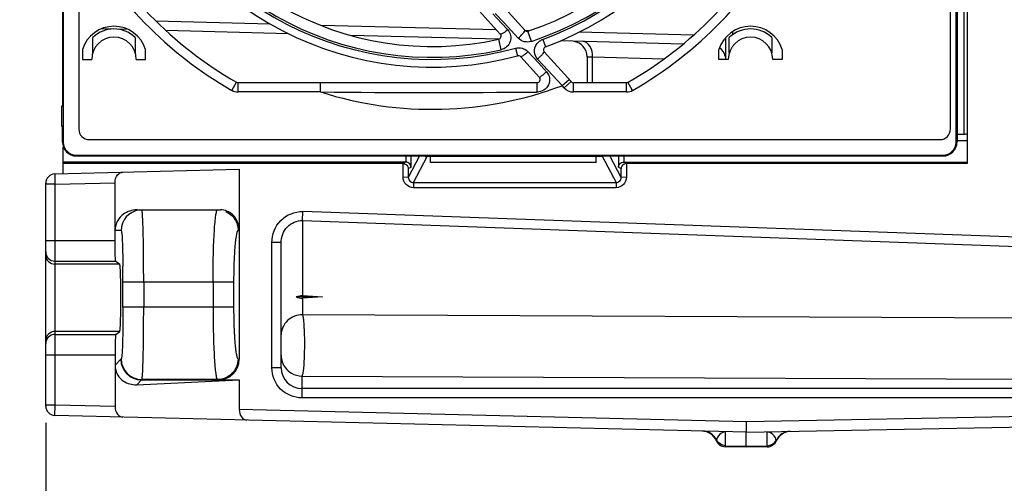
# Model space of a CAD drawing. Header units: inches. Extents: x 0 to 82.7, y 0 to 58.5.
# Tile 72 of 78: x 33 to 36.7, y 43.8 to 45.6. Entities that reach past the tile are written whole.
import ezdxf

# ---------------------------------------------------------------- set-up
doc = ezdxf.new("R2010")
doc.units = ezdxf.units.IN
doc.header["$LTSCALE"] = 4.547244
doc.header["$MEASUREMENT"] = 0
doc.layers.get('0').update_dxf_attribs({"linetype": 'CONTINUOUS'})
doc.styles.get("Standard").update_dxf_attribs({"font": 'txt', "width": 0.8})
doc.dimstyles.new('DIMSTYLE_2', dxfattribs={"dimtxt": 0.78125, "dimasz": 0.75, "dimexe": 0.18, "dimexo": 0.0625, "dimgap": 0.09, "dimtad": 1, "dimdec": 0, "dimzin": 4, "dimdsep": 46, "dimtxsty": 'STANDARD', "dimblk": '_FILLED', "dimblk1": '_FILLED', "dimblk2": '_FILLED', "dimcen": 0.09, "dimadec": 0, "dimazin": 0, "dimtfac": 1, "dimtdec": 0, "dimtofl": 0, "dimtmove": 0, "dimatfit": 3, "dimldrblk": '_FILLED', "dimfxl": 1, "dimtolj": 1, "dimtzin": 4, "dimarcsym": 0})

# ---------------------------------------------------------------- blocks, each defined once
blk = doc.blocks.new('_FILLED')
at = {"color": 0, "linetype": 'BYBLOCK'}
blk.add_solid([(0, 0), (-1, 0.1933), (-1, -0.1933)], dxfattribs=at)
blk = doc.blocks.new('*D19')
at = {"color": 7, "linetype": 'CONTINUOUS'}
for p, q in [((38.03, 44.6236), (38.03, 41.578)), ((33.1016, 44.0173), (33.1016, 41.578)), ((35.5658, 42.203), (29.4845, 42.203)), ((33.1016, 42.203), (35.5658, 42.203)), ((38.03, 42.203), (35.5658, 42.203))]:
    blk.add_line(p, q, dxfattribs=at)
at = {"color": 7, "linetype": 'CONTINUOUS', "xscale": 0.75, "yscale": 0.75, "zscale": 0.75, "rotation": 180}
blk.add_blockref('_FILLED', (33.1016, 42.203), dxfattribs=at)
at = {"color": 7, "linetype": 'CONTINUOUS', "xscale": 0.75, "yscale": 0.75, "zscale": 0.75}
blk.add_blockref('_FILLED', (38.03, 42.203), dxfattribs=at)

msp = doc.modelspace()

# ---------------------------------------------------------------- linework, layer by layer
at = {"color": 7, "linetype": 'CONTINUOUS'}
for p, q in [((36.6075, 45.0044), (36.6075, 48.1827)), ((33.1686, 48.1369), (33.1686, 45.0857)), ((36.5646, 45.0857), (36.5646, 48.1369)), ((33.2276, 48.0877), (33.2276, 45.1349)), ((36.543, 45.1349), (36.543, 48.0877)), ((33.1651, 47.9991), (33.1651, 45.2235)), ((36.5681, 47.6815), (36.5681, 45.0857)), ((36.5937, 47.2785), (36.5937, 45.116)), ((34.6445, 45.7041), (34.8309, 45.4971)), ((34.9237, 45.5117), (34.7495, 45.7051)), ((33.9557, 45.5353), (33.5211, 45.5466)), ((34.803, 45.5737), (34.8351, 45.5392)), ((34.845, 45.5401), (34.8119, 45.5757)), ((33.3489, 45.516), (33.3133, 45.5169)), ((33.4157, 45.5143), (33.3805, 45.5152)), ((34.0257, 45.4983), (33.5589, 45.5105)), ((34.8168, 45.5127), (34.1483, 45.5302)), ((34.8351, 45.5392), (34.8592, 45.5132)), ((34.8992, 45.4816), (34.845, 45.5401)), ((34.9393, 45.5095), (34.9236, 45.5099)), ((34.924, 45.5111), (34.9237, 45.5117)), ((34.9491, 45.4692), (34.9362, 45.5084)), ((35.566, 45.4931), (35.1309, 45.5045)), ((35.7159, 45.4955), (35.7159, 45.5074)), ((33.2808, 45.4262), (33.2808, 45.4842)), ((33.4422, 45.4842), (33.4422, 45.4262)), ((34.8247, 45.4774), (34.2618, 45.4921)), ((34.8337, 45.4374), (34.8247, 45.4777)), ((34.8317, 45.4966), (34.8309, 45.4971)), ((34.9923, 45.4762), (35.0026, 45.4482)), ((35.5262, 45.459), (35.0599, 45.4712)), ((35.6882, 45.4007), (35.6882, 45.4838)), ((35.702, 45.4262), (35.702, 45.4842)), ((35.8634, 45.4842), (35.8634, 45.4262)), ((33.2414, 45.4388), (33.2414, 45.4007)), ((33.4816, 45.4007), (33.4816, 45.4388)), ((34.8889, 45.4431), (34.8967, 45.4144)), ((34.9363, 45.4299), (34.9757, 45.3872)), ((35.0999, 45.316), (34.9979, 45.4293)), ((35.6627, 45.4007), (35.6627, 45.4388)), ((35.9028, 45.4388), (35.9028, 45.4007)), ((33.2414, 45.4007), (33.2768, 45.4007)), ((33.4461, 45.4007), (33.4816, 45.4007)), ((34.9085, 45.4109), (34.9797, 45.3318)), ((34.9938, 45.3792), (34.9728, 45.402)), ((35.1607, 45.411), (35.1818, 45.4099)), ((35.1607, 45.411), (35.1607, 45.3121)), ((35.1818, 45.4099), (35.454, 45.4028)), ((35.1818, 45.3121), (35.1818, 45.4099)), ((35.6981, 45.4007), (35.6627, 45.4007)), ((35.9028, 45.4007), (35.8674, 45.4007)), ((34.9757, 45.3872), (35.0067, 45.3535)), ((35.066, 45.3007), (34.9938, 45.3792)), ((35.066, 45.3007), (35.0924, 45.3244)), ((33.8099, 45.2829), (33.8276, 45.3136)), ((33.8335, 45.2766), (33.8335, 45.3121)), ((34.971, 45.3121), (33.8335, 45.3121)), ((34.1474, 45.2766), (34.1474, 45.3121)), ((34.971, 45.2764), (34.971, 45.3121)), ((35.0736, 45.2923), (35.066, 45.3007)), ((35.0736, 45.2923), (35.0999, 45.316)), ((35.3108, 45.3121), (35.1087, 45.3121)), ((35.1087, 45.2766), (35.1087, 45.3121)), ((35.3108, 45.2766), (35.3108, 45.3121)), ((35.3343, 45.2829), (35.3166, 45.3136)), ((34.1474, 45.2766), (33.8335, 45.2766)), ((35.3108, 45.2766), (35.1087, 45.2766)), ((33.1631, 45.1447), (33.1631, 45.2235)), ((33.1631, 45.2235), (33.1651, 45.2235)), ((33.1651, 45.1447), (33.1631, 45.1447)), ((33.1651, 45.0857), (33.1651, 45.1447)), ((33.267, 45.0955), (36.5036, 45.0955)), ((36.5681, 45.0923), (36.6075, 45.0923)), ((33.1651, 45.0857), (33.1686, 45.0857)), ((33.1685, 44.9656), (33.1685, 45.067)), ((36.5681, 45.0857), (36.5646, 45.0857)), ((33.2178, 45.033), (33.2178, 45.0365)), ((33.2178, 45.0365), (36.5154, 45.0365)), ((33.2178, 45.033), (34.5721, 45.033)), ((33.9816, 45.0335), (33.9816, 45.033)), ((34.4712, 45.0335), (34.4712, 45.0096)), ((34.5238, 45.0335), (34.481, 44.9517)), ((34.4914, 44.9904), (34.4914, 45.0335)), ((34.5006, 44.932), (34.5525, 45.0311)), ((35.1953, 45.0311), (34.5525, 45.0311)), ((34.5654, 45.0083), (34.5654, 45.0311)), ((34.5721, 45.0335), (34.5721, 45.033)), ((35.1906, 45.0335), (35.1906, 45.033)), ((35.1906, 45.033), (36.5154, 45.033)), ((35.1953, 45.0323), (35.2187, 45.0323)), ((35.1953, 45.0083), (35.1953, 45.0311)), ((35.2187, 45.0323), (35.2711, 44.932)), ((35.2907, 44.9517), (35.2479, 45.0335)), ((35.2804, 45.0335), (35.2804, 44.9904)), ((35.3005, 45.0335), (35.3005, 45.0096)), ((35.7812, 45.0335), (35.7812, 45.033)), ((36.5154, 45.033), (36.5154, 45.0365)), ((33.1362, 44.9648), (33.8378, 44.9831)), ((34.4712, 45.0096), (33.1685, 45.0096)), ((34.4609, 45.0044), (33.1685, 45.0044)), ((33.8378, 44.9831), (33.8378, 44.2591)), ((34.4712, 45.0096), (34.4609, 45.0044)), ((34.4611, 44.9521), (34.4609, 45.0044)), ((34.481, 44.9853), (34.4914, 44.9904)), ((34.481, 44.9853), (34.481, 44.9517)), ((35.1953, 45.0083), (34.5654, 45.0083)), ((35.2804, 44.9904), (35.2907, 44.9853)), ((35.2907, 44.9517), (35.2907, 44.9853)), ((35.3108, 45.0044), (35.3005, 45.0096)), ((35.3005, 45.0096), (36.6075, 45.0096)), ((35.3106, 45.0045), (35.3104, 44.9521)), ((36.6075, 45.0044), (35.3108, 45.0044)), ((34.481, 44.9517), (34.4614, 44.9521)), ((35.3104, 44.9521), (35.2907, 44.9517)), ((33.1016, 44.0811), (33.1016, 44.9293)), ((33.1371, 44.9254), (33.1016, 44.9254)), ((33.1371, 44.9254), (33.3654, 44.9314)), ((33.1371, 44.085), (33.1371, 44.9254)), ((33.3654, 44.7112), (33.3654, 44.9314)), ((34.5006, 44.932), (35.2711, 44.932)), ((34.5006, 44.932), (34.5006, 44.9124)), ((35.2711, 44.9124), (34.5006, 44.9124)), ((35.2711, 44.932), (35.2711, 44.9124)), ((33.448, 44.8278), (33.7671, 44.8278)), ((34.0788, 44.7871), (34.08, 44.8214)), ((38.5578, 44.6599), (34.08, 44.8214)), ((34.0788, 44.7871), (38.5565, 44.6256)), ((34.0788, 44.7871), (34.0788, 44.5016)), ((33.3889, 44.7491), (33.3654, 44.7491)), ((33.8338, 44.7491), (33.8378, 44.7491)), ((33.1016, 44.7112), (33.3654, 44.7112)), ((33.9973, 44.7036), (33.9619, 44.7036)), ((33.9619, 44.2266), (33.9619, 44.7036)), ((33.9973, 44.2266), (33.9973, 44.7036)), ((33.1371, 44.6325), (33.3681, 44.6325)), ((33.3833, 44.6211), (33.1371, 44.6211)), ((33.3681, 44.6325), (33.3833, 44.6211)), ((33.3957, 44.4572), (33.3957, 44.5523)), ((33.8166, 44.5522), (33.3957, 44.5522)), ((33.4744, 44.5522), (33.4744, 44.4572)), ((33.7381, 44.5522), (33.7381, 44.4572)), ((33.8166, 44.5522), (33.8166, 44.4572)), ((34.0547, 44.4978), (34.1543, 44.4973)), ((34.0788, 44.5016), (34.1543, 44.4973)), ((34.1543, 44.4973), (34.0788, 44.4919)), ((33.8166, 44.4572), (33.3957, 44.4573)), ((34.0788, 44.4919), (34.0788, 44.4279)), ((37.2581, 44.4142), (34.0788, 44.4279)), ((33.3833, 44.3652), (33.1371, 44.3652)), ((33.1371, 44.3538), (33.3681, 44.3538)), ((33.3681, 44.3538), (33.3833, 44.3652)), ((33.3654, 44.2751), (33.1016, 44.2751)), ((33.3654, 44.2751), (33.3654, 44.0794)), ((33.3874, 44.2592), (33.3654, 44.2372)), ((33.3874, 44.2592), (33.389, 44.2605)), ((33.8333, 44.2605), (33.8378, 44.2591)), ((33.9973, 44.2266), (33.9619, 44.2266)), ((34.076, 44.1955), (37.2573, 44.1818)), ((34.076, 44.1955), (34.076, 44.1124)), ((33.4479, 44.1624), (33.8378, 44.1805)), ((33.4479, 44.1624), (33.4661, 44.1805)), ((33.4677, 44.1817), (33.4661, 44.1805)), ((33.4661, 44.1805), (33.8378, 44.1805)), ((33.7549, 44.1817), (33.4677, 44.1817)), ((33.7549, 44.1817), (33.759, 44.1805)), ((33.8378, 44.1805), (33.8378, 44.0679)), ((37.2601, 44.1478), (34.076, 44.1478)), ((33.1371, 44.085), (33.1016, 44.085)), ((33.1362, 44.0457), (33.1371, 44.085)), ((33.3654, 44.0794), (33.1371, 44.085)), ((37.2601, 44.1124), (34.076, 44.1124)), ((35.767, 43.9814), (33.1362, 44.0457)), ((35.7671, 44.0207), (33.8378, 44.0679)), ((37.2403, 44.049), (35.7671, 44.0207)), ((35.767, 43.9814), (35.7671, 44.0207)), ((35.767, 43.9814), (37.2411, 44.0097)), ((35.6873, 43.9303), (35.6873, 43.9827)), ((35.7662, 43.9284), (35.7663, 43.9808)), ((35.8465, 43.9258), (35.8465, 43.9823)), ((35.6521, 43.9499), (35.6529, 43.9521)), ((35.881, 43.9515), (35.8817, 43.9493)), ((35.6873, 43.9303), (35.7662, 43.9284)), ((35.6873, 43.9262), (35.6873, 43.9303)), ((35.7662, 43.9243), (35.6873, 43.9262)), ((35.7662, 43.9284), (35.8465, 43.9299)), ((35.7662, 43.9243), (35.7662, 43.9284)), ((35.8465, 43.9258), (35.7662, 43.9243))]:
    msp.add_line(p, q, dxfattribs=at)
for centre, radius, start, end in [((34.5721, 46.6113), 1.2103, 290.312, 15.1721), ((34.5721, 46.6113), 1.2402, 290.312, 15.1721), ((34.5721, 46.6113), 1.1614, 288.2682, 12.5609), ((34.5721, 46.6113), 1.2027, 288.2681, 12.5609), ((34.5721, 46.6113), 1.2027, 198.2681, 282.5609), ((34.5721, 46.6113), 1.1614, 198.2682, 282.5609), ((34.5721, 46.6113), 1.2402, 200.312, 285.1721), ((34.5721, 46.6113), 1.2104, 200.312, 285.1721), ((34.5721, 46.6113), 1.4961, 208.1199, 240.1549), ((34.5721, 46.6113), 1.4961, 299.8451, 331.8801), ((34.5721, 46.6113), 1.5315, 299.8451, 331.8801), ((34.5721, 46.6113), 1.5315, 208.6109, 240.1549), ((33.3615, 45.4007), 0.126, 17.6124, 162.3876), ((33.3615, 45.4007), 0.1161, 45.9795, 134.0205), ((34.9325, 45.5196), 0.0118, 222.0026, 288.2713), ((35.7827, 45.4007), 0.126, 17.6124, 162.3876), ((35.7827, 45.4007), 0.1161, 45.9795, 134.0205), ((33.3615, 45.4007), 0.0846, 360, 180), ((34.8221, 45.4892), 0.0118, 282.5632, 42.0007), ((35.009, 45.4306), 0.0485, 125.8067, 130.971), ((35.0094, 45.43), 0.0493, 110.3441, 125.769), ((35.1016, 45.411), 0.0591, 0, 81.0233), ((35.7827, 45.4007), 0.0846, 360, 180), ((34.9031, 45.3993), 0.0452, 42.741, 48.1826), ((35.0067, 45.4372), 0.0118, 110.315, 222.0009), ((35.6292, 45.3972), 0.0591, 14.75, 53.0102), ((34.8998, 45.403), 0.0118, 42.0018, 105.1726), ((34.971, 45.3239), 0.0118, 270.0018, 41.999), ((33.8335, 45.3239), 0.0472, 240.1549, 270), ((33.8335, 45.3239), 0.0118, 240.1549, 270), ((34.5721, 46.6113), 1.4006, 252.3481, 290.6497), ((35.1087, 45.3239), 0.0472, 222, 270), ((35.1087, 45.3239), 0.0118, 222, 270), ((35.3108, 45.3239), 0.0118, 270, 299.8451), ((35.3108, 45.3239), 0.0472, 270, 299.8451), ((34.5721, 95.9217), 50.6469, 269.51953, 270.45129), ((33.267, 45.1349), 0.0394, 180, 270), ((36.5036, 45.1349), 0.0394, 270, 360), ((33.2178, 45.0857), 0.0526, 180, 270), ((33.2178, 45.0857), 0.0492, 180, 270), ((36.5154, 45.0857), 0.0526, 270, 360), ((36.5154, 45.0857), 0.0492, 270, 360), ((33.1371, 44.9293), 0.0354, 91.3594, 180), ((33.4676, 44.7491), 0.0787, 97.5113, 180.0168), ((33.1368, 44.668), 0.0352, 180.0248, 270.0106), ((33.1369, 44.6566), 0.0352, 180.0247, 270.0026), ((27.8329, 44.5518), 5.5628, 0.0044, 0.633), ((33.1371, 44.3298), 0.0354, 89.9998, 179.999), ((33.1368, 44.3184), 0.0352, 89.9894, 179.9752), ((33.4662, 44.2593), 0.0788, 180.0778, 269.9226), ((33.4678, 44.2605), 0.0788, 180.0565, 269.929), ((34.0761, 44.2266), 0.0788, 179.9689, 269.9651), ((33.1371, 44.0811), 0.0354, 180, 268.6), ((35.5979, 43.9264), 0.0591, 23.433, 88.6), ((35.5998, 43.9266), 0.0589, 25.6994, 88.5784), ((35.9339, 43.9257), 0.0589, 91.1212, 153.9861), ((35.9358, 43.9255), 0.0591, 91.1, 156.2488), ((35.6882, 43.9656), 0.0394, 203.433, 268.6), ((35.8457, 43.9652), 0.0394, 271.1, 336.2488)]:
    msp.add_arc(centre, radius, start, end, dxfattribs=at)
for centre, major_axis, ratio, start_param, end_param in [((34.5526, 45.0509), (0.0112, 0.0164), 0.992553, -3.034172, -2.544136), ((35.2186, 45.0521), (-0.0064, 0.0187), 0.994304, -3.465378, -3.125211), ((34.076, 44.6526), (0, 0.1608), 0.489594, -3.415278, -3.106686), ((33.7588, 44.2593), (0.0757, -0.0227), 0.995856, -1.278833, 0.289682), ((33.8674, 44.0672), (-0.0012, 0.0394), 0.749202, 1.52901, 3.099806)]:
    msp.add_ellipse(centre, major_axis=major_axis, ratio=ratio, start_param=start_param, end_param=end_param, dxfattribs=at)
for points, knots in [([(34.8592, 45.5132), (34.8538, 45.5086), (34.8462, 45.5025), (34.8369, 45.4975), (34.833, 45.4963), (34.8317, 45.4966)], [0, 0, 0, 0, 0.65307, 0.874687, 1, 1, 1, 1]), ([(34.8592, 45.5132), (34.8696, 45.502), (34.8779, 45.4647), (34.8489, 45.4408), (34.8337, 45.4374)], [0, 0, 0, 0, 0.494935, 1, 1, 1, 1]), ([(34.8992, 45.4816), (34.9056, 45.4872), (34.9141, 45.4953), (34.9216, 45.5053), (34.9242, 45.5096), (34.924, 45.5111)], [0, 0, 0, 0, 0.654897, 0.881458, 1, 1, 1, 1]), ([(34.9491, 45.4692), (34.9406, 45.4664), (34.9217, 45.4655), (34.9052, 45.4751), (34.8992, 45.4816)], [0, 0, 0, 0, 0.502118, 1, 1, 1, 1]), ([(34.9728, 45.402), (34.9648, 45.4107), (34.9556, 45.436), (34.9682, 45.4595), (34.9772, 45.4673)], [0, 0, 0, 0, 0.499025, 1, 1, 1, 1]), ([(35.1818, 45.4099), (35.182, 45.4242), (35.1782, 45.4497), (35.1559, 45.4687), (35.1454, 45.469)], [0, 0, 0, 0, 0.574808, 1, 1, 1, 1]), ([(34.9363, 45.4299), (34.9331, 45.4271), (34.9272, 45.422), (34.9185, 45.4154), (34.9134, 45.4123), (34.9092, 45.4101), (34.9085, 45.4109)], [0, 0, 0, 0, 0.379556, 0.697975, 0.91222, 1, 1, 1, 1]), ([(34.9728, 45.402), (34.9763, 45.4051), (34.9824, 45.4109), (34.9911, 45.4194), (34.9949, 45.4244), (34.9986, 45.4285), (34.9979, 45.4293)], [0, 0, 0, 0, 0.375374, 0.697424, 0.915736, 1, 1, 1, 1]), ([(35.0067, 45.3535), (35.0127, 45.3471), (35.0209, 45.33), (35.0164, 45.3024), (34.9978, 45.2817), (34.9799, 45.2765), (34.971, 45.2764)], [0, 0, 0, 0, 0.24953, 0.499403, 0.749633, 1, 1, 1, 1]), ([(35.0067, 45.3535), (35.0034, 45.3506), (34.9974, 45.3454), (34.9889, 45.3376), (34.9839, 45.335), (34.9803, 45.3311), (34.9797, 45.3318)], [0, 0, 0, 0, 0.383008, 0.706026, 0.92181, 1, 1, 1, 1]), ([(36.6075, 45.116), (36.6075, 45.115), (36.6018, 45.1162), (36.5959, 45.1145), (36.5826, 45.1149), (36.5734, 45.1145), (36.5681, 45.1145)], [0, 0, 0, 0, 0.071375, 0.276189, 0.595458, 1, 1, 1, 1]), ([(34.4609, 45.0045), (34.4664, 45.0043), (34.4766, 44.9996), (34.4808, 44.9897), (34.481, 44.9853)], [0, 0, 0, 0, 0.55367, 1, 1, 1, 1]), ([(34.4914, 44.9904), (34.4911, 44.9948), (34.487, 45.0045), (34.4771, 45.0095), (34.4717, 45.0096)], [0, 0, 0, 0, 0.446999, 1, 1, 1, 1]), ([(35.2804, 44.9904), (35.2806, 44.9948), (35.2848, 45.0048), (35.295, 45.0094), (35.3005, 45.0096)], [0, 0, 0, 0, 0.446429, 1, 1, 1, 1]), ([(35.3108, 45.0044), (35.3053, 45.0043), (35.2951, 44.9996), (35.2909, 44.9897), (35.2907, 44.9853)], [0, 0, 0, 0, 0.553683, 1, 1, 1, 1]), ([(33.1362, 44.9648), (33.1359, 44.9648), (33.1365, 44.9632), (33.136, 44.9615), (33.1364, 44.9576), (33.1364, 44.9507), (33.1368, 44.9397), (33.1369, 44.9304), (33.1371, 44.9254)], [0, 0, 0, 0, 0.019283, 0.076132, 0.168621, 0.2929, 0.617318, 1, 1, 1, 1]), ([(33.3654, 44.9314), (33.3654, 44.9418), (33.3702, 44.9606), (33.3875, 44.9714), (33.3949, 44.9715)], [0, 0, 0, 0, 0.582054, 1, 1, 1, 1]), ([(34.5006, 44.9124), (34.4905, 44.9123), (34.4695, 44.921), (34.4612, 44.942), (34.4611, 44.9521)], [0, 0, 0, 0, 0.499767, 1, 1, 1, 1]), ([(34.481, 44.9517), (34.481, 44.9467), (34.4851, 44.9362), (34.4956, 44.9319), (34.5006, 44.932)], [0, 0, 0, 0, 0.499749, 1, 1, 1, 1]), ([(35.3104, 44.9521), (35.3104, 44.942), (35.3023, 44.9209), (35.2812, 44.9125), (35.2711, 44.9124)], [0, 0, 0, 0, 0.500152, 1, 1, 1, 1]), ([(35.2711, 44.932), (35.2762, 44.9319), (35.2867, 44.9362), (35.2907, 44.9467), (35.2907, 44.9517)], [0, 0, 0, 0, 0.500212, 1, 1, 1, 1]), ([(33.448, 44.8278), (33.4303, 44.8278), (33.4009, 44.8184), (33.3722, 44.7868), (33.3654, 44.7624), (33.3654, 44.7491)], [0, 0, 0, 0, 0.4253, 0.681669, 1, 1, 1, 1]), ([(33.4744, 44.5522), (33.4744, 44.5874), (33.4742, 44.6384), (33.4734, 44.7034), (33.4725, 44.7446), (33.4715, 44.7784), (33.4706, 44.8015), (33.4696, 44.815), (33.4691, 44.822), (33.4684, 44.8252), (33.4681, 44.8278), (33.4676, 44.8278)], [0, 0, 0, 0, 0.382307, 0.554971, 0.706366, 0.830618, 0.922991, 0.956093, 0.980014, 0.994588, 1, 1, 1, 1]), ([(33.7381, 44.5522), (33.7381, 44.5874), (33.7387, 44.6385), (33.7408, 44.7034), (33.7429, 44.7449), (33.7453, 44.7782), (33.7481, 44.8047), (33.7508, 44.8179), (33.7533, 44.8278), (33.7554, 44.8278)], [0, 0, 0, 0, 0.380757, 0.552714, 0.703517, 0.827389, 0.919743, 0.977396, 1, 1, 1, 1]), ([(33.8378, 44.7491), (33.8378, 44.7711), (33.8223, 44.8118), (33.7832, 44.8278), (33.7671, 44.8278)], [0, 0, 0, 0, 0.576275, 1, 1, 1, 1]), ([(33.785, 44.822), (33.7991, 44.8162), (33.8245, 44.7957), (33.8338, 44.7644), (33.8338, 44.7491)], [0, 0, 0, 0, 0.499289, 1, 1, 1, 1]), ([(33.9619, 44.7036), (33.9621, 44.7338), (33.986, 44.797), (34.0499, 44.8226), (34.08, 44.8214)], [0, 0, 0, 0, 0.500849, 1, 1, 1, 1]), ([(33.9973, 44.7036), (33.9973, 44.7247), (34.0133, 44.7689), (34.0577, 44.7878), (34.0788, 44.7871)], [0, 0, 0, 0, 0.500724, 1, 1, 1, 1]), ([(33.3889, 44.7491), (33.3897, 44.7489), (33.3901, 44.7445), (33.3914, 44.7383), (33.3921, 44.7261), (33.393, 44.7103), (33.3938, 44.6904), (33.3948, 44.6577), (33.3952, 44.6316), (33.3954, 44.6133)], [0, 0, 0, 0, 0.019993, 0.072699, 0.159462, 0.278064, 0.425322, 0.597507, 1, 1, 1, 1]), ([(33.8338, 44.7491), (33.8321, 44.7488), (33.8292, 44.7426), (33.8266, 44.7322), (33.8238, 44.7137), (33.8202, 44.6786), (33.8173, 44.6238), (33.8166, 44.5774), (33.8166, 44.5522)], [0, 0, 0, 0, 0.026159, 0.084265, 0.176268, 0.299643, 0.621157, 1, 1, 1, 1]), ([(33.3681, 44.6325), (33.3676, 44.6329), (33.3676, 44.6355), (33.3668, 44.6398), (33.3666, 44.6473), (33.3659, 44.6614), (33.3655, 44.6831), (33.3654, 44.7013), (33.3654, 44.7112)], [0, 0, 0, 0, 0.024515, 0.084571, 0.178603, 0.302931, 0.623746, 1, 1, 1, 1]), ([(33.3833, 44.3652), (33.3841, 44.3652), (33.3841, 44.3702), (33.3854, 44.3758), (33.3858, 44.3884), (33.3865, 44.4037), (33.387, 44.423), (33.3876, 44.4531), (33.3878, 44.4932), (33.3876, 44.5332), (33.387, 44.5633), (33.3865, 44.5826), (33.3858, 44.598), (33.3854, 44.6105), (33.3841, 44.6161), (33.3841, 44.6211), (33.3833, 44.6211)], [0, 0, 0, 0, 0.010163, 0.038691, 0.084902, 0.147009, 0.22266, 0.308966, 0.499992, 0.691018, 0.777325, 0.852986, 0.915099, 0.961316, 0.98984, 1, 1, 1, 1]), ([(33.3957, 44.4572), (33.3957, 44.4488), (33.3957, 44.4164), (33.3953, 44.384), (33.3948, 44.3601)], [0, 0, 0, 0, 0.260286, 1, 1, 1, 1]), ([(33.4677, 44.1817), (33.4693, 44.1833), (33.4686, 44.1921), (33.4711, 44.2075), (33.4714, 44.2336), (33.4727, 44.2672), (33.4734, 44.3083), (33.4742, 44.3723), (33.4744, 44.4226), (33.4744, 44.4572)], [0, 0, 0, 0, 0.024064, 0.08407, 0.178009, 0.30246, 0.452831, 0.623483, 1, 1, 1, 1]), ([(33.7381, 44.4572), (33.7381, 44.4226), (33.7387, 44.3723), (33.7408, 44.3082), (33.7427, 44.2671), (33.7452, 44.2336), (33.7476, 44.2072), (33.7509, 44.1922), (33.7527, 44.1827), (33.7549, 44.1817)], [0, 0, 0, 0, 0.375177, 0.545218, 0.695077, 0.819201, 0.913131, 0.973699, 1, 1, 1, 1]), ([(33.8166, 44.4572), (33.8166, 44.4325), (33.8173, 44.3867), (33.8201, 44.3326), (33.8236, 44.2974), (33.8263, 44.2788), (33.8291, 44.2676), (33.8316, 44.2612), (33.8333, 44.2605)], [0, 0, 0, 0, 0.373521, 0.692342, 0.816024, 0.909637, 0.970601, 1, 1, 1, 1]), ([(34.0788, 44.4279), (34.0584, 44.4286), (34.0155, 44.4136), (33.9973, 44.3716), (33.9973, 44.3517)], [0, 0, 0, 0, 0.505724, 1, 1, 1, 1]), ([(34.0788, 44.4279), (34.0805, 44.4222), (34.0824, 44.4063), (34.0856, 44.364), (34.0861, 44.3139), (34.0848, 44.2627), (34.0831, 44.2337), (34.0812, 44.2152), (34.0797, 44.2053), (34.0782, 44.1994), (34.077, 44.1959), (34.076, 44.1955)], [0, 0, 0, 0, 0.076109, 0.203623, 0.54589, 0.717897, 0.861497, 0.916874, 0.959002, 0.986699, 1, 1, 1, 1]), ([(33.3681, 44.3538), (33.3676, 44.3534), (33.3676, 44.3508), (33.3668, 44.3465), (33.3666, 44.339), (33.3659, 44.325), (33.3655, 44.3033), (33.3654, 44.285), (33.3654, 44.2751)], [0, 0, 0, 0, 0.024519, 0.084581, 0.178604, 0.302919, 0.623756, 1, 1, 1, 1]), ([(33.3948, 44.3601), (33.3946, 44.3466), (33.394, 44.3227), (33.3929, 44.2949), (33.3917, 44.2778), (33.391, 44.2692), (33.3901, 44.2639), (33.3896, 44.2611), (33.389, 44.2605)], [0, 0, 0, 0, 0.403714, 0.717486, 0.833757, 0.919808, 0.974779, 1, 1, 1, 1]), ([(33.3654, 44.2372), (33.3654, 44.2241), (33.3721, 44.1999), (33.4011, 44.1694), (33.4305, 44.1616), (33.4479, 44.1624)], [0, 0, 0, 0, 0.319867, 0.575173, 1, 1, 1, 1]), ([(33.8333, 44.2605), (33.8333, 44.2404), (33.8166, 44.1987), (33.7749, 44.1818), (33.7549, 44.1817)], [0, 0, 0, 0, 0.500485, 1, 1, 1, 1]), ([(34.076, 44.1124), (34.0469, 44.1126), (33.9861, 44.1367), (33.9621, 44.1975), (33.9619, 44.2266)], [0, 0, 0, 0, 0.500004, 1, 1, 1, 1]), ([(33.3654, 44.0794), (33.3654, 44.0691), (33.3702, 44.0502), (33.3875, 44.0395), (33.3949, 44.0393)], [0, 0, 0, 0, 0.582125, 1, 1, 1, 1]), ([(35.6873, 43.9827), (35.6771, 43.9828), (35.6613, 43.9722), (35.6547, 43.9576), (35.6529, 43.9521)], [0, 0, 0, 0, 0.633844, 1, 1, 1, 1]), ([(35.881, 43.9515), (35.8791, 43.9571), (35.8725, 43.9717), (35.8566, 43.9823), (35.8465, 43.9823)], [0, 0, 0, 0, 0.366045, 1, 1, 1, 1])]:
    msp.add_open_spline(points, degree=3, knots=knots, dxfattribs=at)
for points in [[(34.8889, 45.4431), (34.8972, 45.4454), (34.9064, 45.4454), (34.9147, 45.443)], [(34.9147, 45.443), (34.9215, 45.4411), (34.928, 45.4376), (34.9333, 45.4329)], [(34.0547, 44.4978), (34.0623, 44.5006), (34.0707, 44.502), (34.0788, 44.5016)], [(33.9973, 44.2742), (33.9973, 44.2573), (34.0033, 44.2397), (34.0136, 44.2263)], [(34.0136, 44.2263), (34.0198, 44.2182), (34.0278, 44.2112), (34.0367, 44.2061)], [(34.0367, 44.2061), (34.0484, 44.1993), (34.0624, 44.1955), (34.076, 44.1955)], [(35.6873, 43.9303), (35.6737, 43.9306), (35.6589, 43.9399), (35.6529, 43.9521)], [(35.8465, 43.9299), (35.86, 43.9301), (35.8749, 43.9394), (35.881, 43.9515)]]:
    msp.add_open_spline(points, degree=3, dxfattribs=at)

# ---------------------------------------------------------------- dimensions: what is measured, and where the dimension line sits
dim = msp.add_linear_dim(base=(33.1016, 42.203), p1=(38.03, 44.6236), p2=(33.1016, 44.0173), angle=180, dimstyle='DIMSTYLE_2', dxfattribs=at)
dim.commit()
dim.dimension.update_dxf_attribs({"geometry": '*D19', "text_midpoint": (29.4845, 42.3983), "dimtype": 160})

doc.saveas('drawing.dxf')
